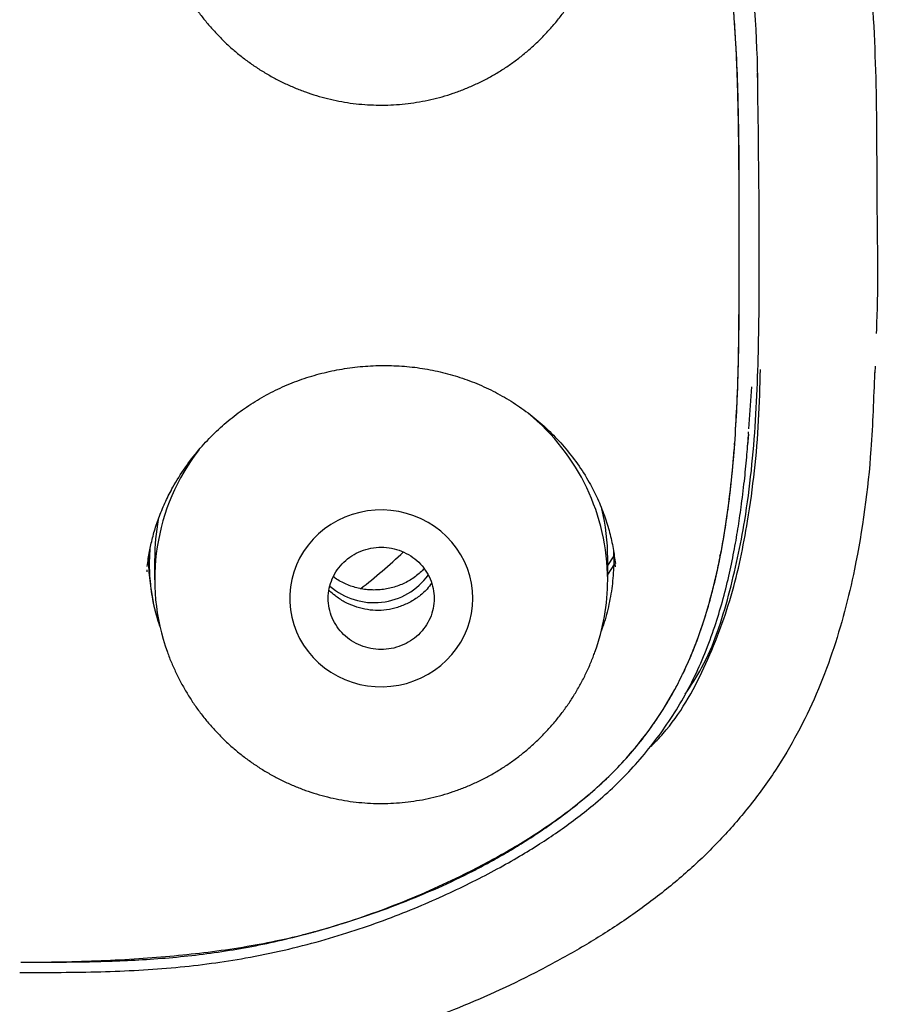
# Model space of a CAD drawing. Header units: millimetres. Extents: x 8 to 1937, y 12 to 2736.
# Tile 74 of 136: x 726 to 745, y 1834 to 1854. Entities that reach past the tile are written whole.
import ezdxf

# ---------------------------------------------------------------- set-up
doc = ezdxf.new("R2010")
doc.units = ezdxf.units.MM

msp = doc.modelspace()

# ---------------------------------------------------------------- linework, layer by layer
at = {"color": 7, "linetype": 'Continuous', "lineweight": 30}
for p, q in [((744.147, 1846.94), (744.152, 1847.075)), ((741.525, 1845.778), (741.584, 1846.647)), ((741.517, 1845.662), (741.497, 1845.435)), ((741.517, 1845.662), (741.521, 1845.714)), ((738.717, 1843.235), (738.722, 1842.954)), ((740.924, 1843.135), (740.948, 1843.212)), ((729.196, 1843.086), (729.196, 1842.645)), ((738.723, 1843.14), (738.594, 1842.938)), ((738.596, 1842.645), (738.596, 1843.086)), ((738.76, 1842.913), (738.75, 1842.979)), ((729.034, 1842.852), (729.032, 1842.81)), ((738.722, 1842.954), (738.596, 1842.761)), ((726.396, 1834.496), (726.418, 1834.496))]:
    msp.add_line(p, q, dxfattribs=at)
at = {"color": 7, "linetype": 'Continuous', "lineweight": 30, "flags": 128}
msp.add_lwpolyline([(735.796, 1842.258), (735.789, 1842.416), (735.768, 1842.573), (735.733, 1842.727), (735.685, 1842.878), (735.623, 1843.024), (735.549, 1843.164), (735.462, 1843.298), (735.363, 1843.424), (735.254, 1843.542), (735.135, 1843.65), (735.006, 1843.748), (734.87, 1843.834), (734.726, 1843.909), (734.576, 1843.972), (734.421, 1844.022), (734.262, 1844.059), (734.1, 1844.083), (733.937, 1844.093), (733.774, 1844.09), (733.611, 1844.073), (733.451, 1844.042), (733.294, 1843.999), (733.141, 1843.942), (732.994, 1843.873), (732.854, 1843.792), (732.721, 1843.7), (732.597, 1843.597), (732.483, 1843.484), (732.379, 1843.362), (732.286, 1843.232), (732.205, 1843.095), (732.137, 1842.951), (732.082, 1842.803), (732.04, 1842.65), (732.012, 1842.495), (731.998, 1842.337), (731.998, 1842.179), (732.012, 1842.022), (732.04, 1841.866), (732.082, 1841.714), (732.137, 1841.565), (732.205, 1841.422), (732.286, 1841.284), (732.379, 1841.154), (732.483, 1841.032), (732.597, 1840.919), (732.721, 1840.816), (732.854, 1840.724), (732.994, 1840.643), (733.141, 1840.574), (733.294, 1840.518), (733.451, 1840.474), (733.611, 1840.444), (733.774, 1840.427), (733.937, 1840.423), (734.1, 1840.434), (734.262, 1840.457), (734.421, 1840.494), (734.576, 1840.544), (734.726, 1840.607), (734.87, 1840.682), (735.006, 1840.769), (735.135, 1840.867), (735.254, 1840.975), (735.363, 1841.092), (735.462, 1841.218), (735.549, 1841.352), (735.623, 1841.493), (735.685, 1841.639), (735.733, 1841.79), (735.768, 1841.944), (735.789, 1842.1), (735.796, 1842.258)], dxfattribs=at)
at = {"color": 7, "linetype": 'Continuous', "lineweight": 30}
for centre, radius, start, end in [((734.117, 1842.626), 4.479, 0.2374, 50.6884), ((733.613, 1842.646), 4.416, 142.3244, 199.9212), ((734.204, 1843.086), 4.393, 0.005, 13.5436), ((733.586, 1843.086), 4.389, 169.3877, 179.9977), ((726.617, 1851.334), 11.213, 307.6521, 313.6311), ((733.749, 1843.559), 1.39, 228.7987, 324.1284), ((734.195, 1842.646), 4.401, 340.0074, 359.9842)]:
    msp.add_arc(centre, radius, start, end, dxfattribs=at)
for points, knots in [([(775.421, 1810.937), (775.882, 1812.165), (776.801, 1814.61), (777.784, 1818.38), (778.559, 1822.161), (779.143, 1825.953), (779.629, 1830.139), (779.984, 1834.718), (780.194, 1839.683), (780.289, 1845.231), (780.279, 1851.36), (780.267, 1858.09), (780.164, 1864.839), (779.844, 1871.617), (779.3, 1877.273), (778.63, 1881.796), (777.965, 1885.193), (777.086, 1888.577), (775.93, 1891.922), (774.513, 1894.999), (772.835, 1897.762), (770.942, 1900.177), (768.732, 1902.323), (766.293, 1904.177), (763.711, 1905.775), (760.59, 1907.378), (756.904, 1908.899), (752.654, 1910.268), (748.338, 1911.351), (743.972, 1912.178), (739.571, 1912.746), (735.16, 1913.071), (730.767, 1913.198), (726.396, 1913.208), (722.026, 1913.196), (717.633, 1913.068), (713.222, 1912.746), (708.821, 1912.179), (704.455, 1911.351), (700.139, 1910.27), (695.89, 1908.899), (692.203, 1907.378), (689.082, 1905.776), (686.5, 1904.179), (684.061, 1902.323), (681.851, 1900.179), (679.957, 1897.763), (678.28, 1894.999), (676.862, 1891.922), (675.707, 1888.578), (674.828, 1885.194), (674.162, 1881.796), (673.492, 1877.273), (672.948, 1871.617), (672.629, 1864.839), (672.526, 1858.09), (672.514, 1851.36), (672.504, 1844.78), (672.627, 1838.327), (672.974, 1832.002), (673.552, 1826.543), (674.271, 1821.958), (675.041, 1818.245), (676.015, 1814.544), (676.918, 1812.143), (677.372, 1810.937)], [0, 0, 0, 0, 0.01422, 0.028301, 0.042283, 0.056188, 0.070046, 0.088148, 0.106186, 0.124159, 0.148558, 0.172923, 0.197399, 0.221993, 0.24671, 0.259145, 0.27167, 0.284302, 0.297067, 0.309991, 0.320883, 0.3319, 0.342924, 0.353811, 0.364567, 0.375221, 0.391058, 0.40678, 0.422432, 0.438055, 0.453668, 0.469227, 0.484683, 0.500001, 0.515318, 0.530774, 0.546334, 0.561944, 0.577571, 0.59322, 0.608942, 0.624779, 0.635434, 0.646191, 0.657076, 0.668103, 0.679114, 0.690014, 0.702933, 0.7157, 0.728331, 0.740856, 0.753291, 0.778008, 0.802602, 0.827078, 0.851444, 0.875842, 0.898728, 0.921719, 0.944802, 0.958463, 0.9722, 0.986034, 1, 1, 1, 1]), ([(774.029, 1811.059), (774.405, 1812.046), (775.156, 1814.02), (776.018, 1817.06), (776.732, 1820.13), (777.303, 1823.225), (777.763, 1826.333), (778.197, 1830.046), (778.546, 1834.365), (778.768, 1839.286), (778.869, 1844.431), (778.874, 1849.796), (778.859, 1855.385), (778.801, 1860.977), (778.629, 1866.574), (778.274, 1872.171), (777.771, 1876.823), (777.206, 1880.529), (776.678, 1883.295), (776.02, 1886.039), (775.205, 1888.748), (774.198, 1891.399), (773.069, 1893.752), (771.852, 1895.795), (770.603, 1897.542), (769.188, 1899.168), (767.444, 1900.816), (765.342, 1902.424), (762.891, 1903.956), (760.154, 1905.378), (757.141, 1906.675), (753.864, 1907.831), (750.525, 1908.797), (747.139, 1909.593), (743.434, 1910.284), (739.408, 1910.813), (735.073, 1911.14), (730.734, 1911.272), (726.397, 1911.286), (722.06, 1911.271), (717.719, 1911.138), (713.384, 1910.813), (709.358, 1910.284), (705.653, 1909.594), (702.268, 1908.798), (698.929, 1907.83), (695.653, 1906.674), (692.639, 1905.379), (689.902, 1903.956), (687.451, 1902.424), (685.35, 1900.815), (683.605, 1899.169), (682.192, 1897.542), (680.942, 1895.795), (679.726, 1893.751), (678.596, 1891.399), (677.589, 1888.748), (676.774, 1886.04), (676.116, 1883.295), (675.588, 1880.529), (675.023, 1876.824), (674.52, 1872.171), (674.165, 1866.575), (673.992, 1860.978), (673.935, 1855.385), (673.92, 1849.796), (673.925, 1844.506), (674.019, 1839.51), (674.223, 1834.813), (674.582, 1830.12), (675.062, 1826.021), (675.612, 1822.517), (676.175, 1819.603), (676.868, 1816.712), (677.697, 1813.849), (678.408, 1811.989), (678.764, 1811.059)], [0, 0, 0, 0, 0.011709, 0.0234, 0.035079, 0.046745, 0.058401, 0.070053, 0.08835, 0.106637, 0.124908, 0.145647, 0.166375, 0.187119, 0.207887, 0.228673, 0.249479, 0.259892, 0.270315, 0.28075, 0.291198, 0.301658, 0.31213, 0.319994, 0.327864, 0.335737, 0.343609, 0.354092, 0.364563, 0.37502, 0.38755, 0.400066, 0.41258, 0.425091, 0.437599, 0.45323, 0.468841, 0.484431, 0.499999, 0.515569, 0.531166, 0.546782, 0.562408, 0.574915, 0.587424, 0.599934, 0.612454, 0.624987, 0.635443, 0.645912, 0.656393, 0.664263, 0.672136, 0.680006, 0.687871, 0.698343, 0.708803, 0.71925, 0.729685, 0.740108, 0.750521, 0.771326, 0.792113, 0.81288, 0.833624, 0.854353, 0.875091, 0.892532, 0.909986, 0.927451, 0.944927, 0.955919, 0.966921, 0.977933, 0.988958, 1, 1, 1, 1]), ([(726.396, 1867.792), (727.236, 1867.79), (728.904, 1867.787), (731.396, 1867.569), (733.634, 1867.11), (735.615, 1866.499), (737.34, 1865.798), (738.972, 1864.934), (740.462, 1863.867), (741.709, 1862.55), (742.677, 1861.029), (743.343, 1859.354), (743.811, 1857.399), (744.077, 1855.187), (744.183, 1852.745), (744.172, 1850.285), (744.209, 1848.617), (744.168, 1847.772), (744.167, 1847.75)], [0, 0, 0, 0, 0.077399, 0.153758, 0.230269, 0.287944, 0.34528, 0.402582, 0.459225, 0.515457, 0.571924, 0.628596, 0.68602, 0.763045, 0.840834, 0.91929, 0.99786, 1, 1, 1, 1]), ([(726.396, 1865.042), (725.671, 1865.042), (724.221, 1865.043), (722.05, 1864.888), (720.089, 1864.531), (718.35, 1864.043), (716.834, 1863.467), (715.38, 1862.76), (714.041, 1861.858), (712.926, 1860.696), (712.131, 1859.306), (711.626, 1857.795), (711.24, 1855.713), (711.092, 1854.059), (711.081, 1852.937), (711.08, 1852.869)], [0, 0, 0, 0, 0.094475, 0.188855, 0.283273, 0.354105, 0.424916, 0.495812, 0.566482, 0.637153, 0.707827, 0.778449, 0.849382, 0.990963, 1, 1, 1, 1]), ([(741.712, 1852.89), (741.712, 1852.949), (741.701, 1854.063), (741.553, 1855.71), (741.167, 1857.792), (740.663, 1859.304), (739.868, 1860.694), (738.752, 1861.855), (737.418, 1862.762), (735.961, 1863.467), (734.443, 1864.041), (732.358, 1864.629), (729.661, 1865.042), (727.485, 1865.042), (726.396, 1865.042)], [0, 0, 0, 0, 0.007977, 0.149721, 0.220735, 0.291442, 0.362204, 0.432959, 0.503633, 0.574667, 0.645634, 0.7165, 0.858181, 1, 1, 1, 1]), ([(726.418, 1834.709), (726.84, 1834.71), (727.683, 1834.711), (728.946, 1834.751), (730.203, 1834.862), (731.45, 1835.068), (732.785, 1835.398), (734.189, 1835.876), (735.48, 1836.448), (736.568, 1837.029), (737.459, 1837.593), (738.225, 1838.182), (738.856, 1838.786), (739.364, 1839.383), (739.807, 1840.026), (740.219, 1840.784), (740.568, 1841.664), (740.845, 1842.655), (741.069, 1843.828), (741.225, 1845.181), (741.307, 1846.71), (741.328, 1848.245), (741.325, 1849.844), (741.328, 1851.507), (741.295, 1853.232), (741.199, 1854.721), (741.051, 1855.97), (740.883, 1856.978), (740.64, 1857.971), (740.328, 1858.858), (739.947, 1859.628), (739.524, 1860.282), (739.027, 1860.887), (738.392, 1861.486), (737.609, 1862.049), (736.693, 1862.57), (735.576, 1863.088), (734.254, 1863.581), (732.727, 1864.008), (731.17, 1864.311), (729.591, 1864.485), (727.996, 1864.543), (726.93, 1864.544), (726.396, 1864.544)], [0, 0, 0, 0, 0.024906, 0.049746, 0.074517, 0.09932, 0.124308, 0.155638, 0.186893, 0.207788, 0.228681, 0.249507, 0.265131, 0.28078, 0.296418, 0.312016, 0.332817, 0.353692, 0.374499, 0.405554, 0.436697, 0.467924, 0.499157, 0.534095, 0.569015, 0.603947, 0.624587, 0.645281, 0.665923, 0.686483, 0.702101, 0.717782, 0.733483, 0.74919, 0.770118, 0.791068, 0.812016, 0.843428, 0.874758, 0.905892, 0.937096, 0.968517, 1, 1, 1, 1]), ([(726.418, 1834.709), (726.703, 1834.711), (727.26, 1834.714), (728.076, 1834.74), (728.854, 1834.781), (729.592, 1834.84), (730.314, 1834.918), (731.015, 1835.018), (731.669, 1835.137), (732.102, 1835.236), (732.334, 1835.294), (732.403, 1835.312), (732.472, 1835.331), (732.541, 1835.349), (732.608, 1835.368), (732.935, 1835.462), (733.509, 1835.641), (734.31, 1835.93), (735.072, 1836.246), (735.678, 1836.535), (736.142, 1836.78), (736.477, 1836.969), (736.803, 1837.165), (737.118, 1837.368), (737.424, 1837.577), (737.719, 1837.794), (738.004, 1838.018), (738.324, 1838.285), (738.671, 1838.605), (739.031, 1838.986), (739.306, 1839.32), (739.511, 1839.598), (739.657, 1839.811), (739.796, 1840.029), (739.927, 1840.252), (740.051, 1840.48), (740.206, 1840.79), (740.382, 1841.196), (740.568, 1841.707), (740.692, 1842.118), (740.77, 1842.413), (740.813, 1842.583), (740.853, 1842.756), (740.892, 1842.932), (740.929, 1843.111), (740.964, 1843.293), (740.997, 1843.478), (741.045, 1843.771), (741.105, 1844.183), (741.167, 1844.72), (741.225, 1845.348), (741.256, 1845.825), (741.273, 1846.14), (741.277, 1846.221), (741.281, 1846.301), (741.284, 1846.382), (741.288, 1846.464), (741.291, 1846.546), (741.294, 1846.628), (741.299, 1846.775), (741.305, 1847.002), (741.312, 1847.328), (741.317, 1847.704), (741.32, 1848.07), (741.323, 1848.415), (741.324, 1848.729), (741.325, 1849.063), (741.326, 1849.418), (741.326, 1849.876), (741.325, 1850.417), (741.322, 1851.021), (741.317, 1851.583), (741.31, 1852.104), (741.3, 1852.583), (741.288, 1853.02), (741.275, 1853.359), (741.264, 1853.612), (741.253, 1853.814), (741.24, 1854.036), (741.223, 1854.282), (741.203, 1854.532), (741.184, 1854.757), (741.165, 1854.954), (741.148, 1855.123), (741.13, 1855.29), (741.111, 1855.456), (741.091, 1855.619), (741.07, 1855.78), (741.025, 1856.102), (740.951, 1856.573), (740.829, 1857.179), (740.718, 1857.628), (740.632, 1857.935), (740.578, 1858.112), (740.522, 1858.284), (740.465, 1858.452), (740.405, 1858.615), (740.343, 1858.774), (740.231, 1859.043), (740.057, 1859.413), (739.797, 1859.87), (739.561, 1860.219), (739.367, 1860.473), (739.227, 1860.643), (739.082, 1860.809), (738.931, 1860.969), (738.774, 1861.124), (738.612, 1861.274), (738.363, 1861.487), (738.016, 1861.757), (737.557, 1862.073), (737.065, 1862.372), (736.54, 1862.654), (735.996, 1862.912), (735.434, 1863.15), (734.856, 1863.367), (734.322, 1863.547), (733.838, 1863.694), (733.524, 1863.783), (733.315, 1863.838), (733.217, 1863.864), (733.118, 1863.89), (733.019, 1863.915), (732.918, 1863.94), (732.817, 1863.965), (732.566, 1864.025), (732.151, 1864.115), (731.558, 1864.219), (730.926, 1864.308), (730.255, 1864.383), (729.55, 1864.443), (728.811, 1864.489), (728.039, 1864.521), (727.23, 1864.54), (726.678, 1864.543), (726.396, 1864.544)], [0, 0, 0, 0, 0.016812, 0.032868, 0.048174, 0.062742, 0.076581, 0.090979, 0.104532, 0.115781, 0.117208, 0.118625, 0.120032, 0.121428, 0.122813, 0.124189, 0.141527, 0.158301, 0.174547, 0.190308, 0.19802, 0.205629, 0.21314, 0.220561, 0.227897, 0.235157, 0.242348, 0.249477, 0.26002, 0.270448, 0.28081, 0.285983, 0.291159, 0.296343, 0.301543, 0.306764, 0.312012, 0.322517, 0.333517, 0.345049, 0.348553, 0.352107, 0.355712, 0.359368, 0.363076, 0.366837, 0.37065, 0.374517, 0.384991, 0.395981, 0.407494, 0.423498, 0.42512, 0.426751, 0.428391, 0.430039, 0.431697, 0.433364, 0.43504, 0.436724, 0.442315, 0.448933, 0.456578, 0.46525, 0.471226, 0.477607, 0.484394, 0.491586, 0.499183, 0.512271, 0.52451, 0.5359, 0.546442, 0.556137, 0.564984, 0.572986, 0.576765, 0.580322, 0.585256, 0.590262, 0.595313, 0.600458, 0.60393, 0.607365, 0.610763, 0.614124, 0.617448, 0.620736, 0.623987, 0.637176, 0.649642, 0.661405, 0.665213, 0.668946, 0.672604, 0.676188, 0.679701, 0.683143, 0.686516, 0.697307, 0.707881, 0.718298, 0.722731, 0.727152, 0.731566, 0.735978, 0.740394, 0.744818, 0.749256, 0.760055, 0.771159, 0.782605, 0.794429, 0.806662, 0.818475, 0.83069, 0.843327, 0.851907, 0.860683, 0.86268, 0.864687, 0.866705, 0.868733, 0.870771, 0.872819, 0.874878, 0.886061, 0.897929, 0.910497, 0.923779, 0.937786, 0.952258, 0.967447, 0.983359, 1, 1, 1, 1]), ([(729.463, 1855.631), (729.469, 1855.612), (729.502, 1855.515), (729.573, 1855.346), (729.676, 1855.124), (729.791, 1854.908), (729.916, 1854.698), (730.052, 1854.495), (730.197, 1854.3), (730.352, 1854.112), (730.517, 1853.933), (730.689, 1853.763), (730.87, 1853.601), (731.059, 1853.45), (731.255, 1853.308), (731.458, 1853.177), (731.666, 1853.057), (731.881, 1852.947), (732.101, 1852.849), (732.325, 1852.762), (732.553, 1852.687), (732.785, 1852.624), (733.019, 1852.572), (733.256, 1852.533), (733.495, 1852.506), (733.734, 1852.492), (733.975, 1852.49), (734.215, 1852.5), (734.454, 1852.523), (734.692, 1852.558), (734.929, 1852.605), (735.162, 1852.664), (735.393, 1852.736), (735.62, 1852.82), (735.843, 1852.915), (736.06, 1853.022), (736.273, 1853.14), (736.479, 1853.269), (736.678, 1853.408), (736.871, 1853.559), (737.056, 1853.719), (737.232, 1853.888), (737.4, 1854.067), (737.559, 1854.254), (737.708, 1854.449), (737.847, 1854.652), (737.975, 1854.862), (738.093, 1855.078), (738.199, 1855.301), (738.278, 1855.485), (738.318, 1855.597), (738.33, 1855.631)], [0, 0, 0, 0, 0.005236, 0.026479, 0.047692, 0.068874, 0.090024, 0.11114, 0.132222, 0.153268, 0.17428, 0.195255, 0.216195, 0.237101, 0.257974, 0.278814, 0.299624, 0.320406, 0.341163, 0.361898, 0.382614, 0.403315, 0.424005, 0.444689, 0.465371, 0.486055, 0.506747, 0.527451, 0.548171, 0.56891, 0.589672, 0.610461, 0.631281, 0.652134, 0.673022, 0.693948, 0.714912, 0.735915, 0.756958, 0.778039, 0.799158, 0.820315, 0.841506, 0.862731, 0.883986, 0.90527, 0.92658, 0.947913, 0.969266, 0.990635, 1, 1, 1, 1]), ([(740.207, 1840.269), (740.324, 1840.449), (740.737, 1841.081), (741.129, 1842.316), (741.499, 1844.034), (741.688, 1845.944), (741.744, 1848.014), (741.743, 1850.416), (741.721, 1852.129), (741.707, 1853.155)], [0, 0, 0, 0, 0.048477, 0.170739, 0.291559, 0.450464, 0.608261, 0.76519, 1, 1, 1, 1]), ([(729.043, 1842.917), (729.05, 1842.974), (729.068, 1843.124), (729.116, 1843.373), (729.191, 1843.666), (729.294, 1843.969), (729.422, 1844.271), (729.594, 1844.609), (729.818, 1844.966), (730.098, 1845.33), (730.398, 1845.654), (730.718, 1845.944), (731.057, 1846.202), (731.418, 1846.431), (731.799, 1846.628), (732.197, 1846.791), (732.609, 1846.919), (733.031, 1847.013), (733.46, 1847.071), (733.892, 1847.095), (734.324, 1847.083), (734.752, 1847.035), (735.174, 1846.952), (735.584, 1846.832), (735.982, 1846.677), (736.364, 1846.487), (736.73, 1846.264), (737.076, 1846.009), (737.4, 1845.722), (737.701, 1845.403), (737.977, 1845.051), (738.206, 1844.689), (738.39, 1844.327), (738.532, 1843.978), (738.638, 1843.63), (738.712, 1843.296), (738.741, 1843.082), (738.755, 1842.978)], [0, 0, 0, 0, 0.0127902, 0.0339006, 0.0561431, 0.0795333, 0.1036997, 0.1273595, 0.1616268, 0.1944715, 0.2259144, 0.2561913, 0.2863302, 0.3164709, 0.3466373, 0.3768329, 0.4070635, 0.4373303, 0.4676235, 0.4979239, 0.5282101, 0.5584637, 0.5886745, 0.6188467, 0.6490012, 0.6792995, 0.7098251, 0.7405865, 0.7715866, 0.8030245, 0.8354065, 0.8687822, 0.896192, 0.9240588, 0.9509857, 0.9762827, 1, 1, 1, 1]), ([(744.132, 1846.943), (744.114, 1846.41), (744.068, 1845.043), (743.806, 1843.087), (743.292, 1841.108), (742.702, 1839.718), (742.078, 1838.672), (741.54, 1837.931), (740.93, 1837.228), (740.265, 1836.587), (739.548, 1836.002), (738.794, 1835.468), (738.009, 1834.982), (736.927, 1834.389), (735.52, 1833.741), (733.571, 1833.044), (731.342, 1832.516), (728.862, 1832.269), (727.206, 1832.266), (726.385, 1832.264)], [0, 0, 0, 0, 0.062165, 0.159416, 0.229282, 0.299555, 0.333323, 0.369568, 0.40456, 0.439778, 0.47488, 0.5099, 0.54462, 0.579563, 0.649772, 0.719688, 0.813199, 0.907451, 1, 1, 1, 1]), ([(739.496, 1839.188), (739.581, 1839.275), (740.042, 1839.749), (740.631, 1840.805), (741.196, 1842.296), (741.555, 1844.026), (741.728, 1845.601), (741.756, 1846.654), (741.765, 1847.008)], [0, 0, 0, 0, 0.043505, 0.235062, 0.42724, 0.618259, 0.872072, 1, 1, 1, 1]), ([(741.257, 1846.019), (741.258, 1846.029), (741.268, 1846.103), (741.273, 1846.177), (741.278, 1846.241)], [0, 0, 0, 0, 0.13747, 1, 1, 1, 1]), ([(726.418, 1834.496), (726.698, 1834.497), (727.251, 1834.497), (728.069, 1834.51), (728.861, 1834.54), (729.628, 1834.596), (730.366, 1834.68), (731.117, 1834.797), (731.874, 1834.952), (732.633, 1835.146), (733.348, 1835.365), (734.021, 1835.601), (734.653, 1835.851), (735.243, 1836.11), (735.79, 1836.373), (736.295, 1836.636), (736.757, 1836.897), (737.176, 1837.154), (737.563, 1837.412), (737.934, 1837.681), (738.315, 1837.981), (738.702, 1838.321), (739.088, 1838.71), (739.453, 1839.132), (739.792, 1839.586), (740.103, 1840.069), (740.38, 1840.581), (740.619, 1841.118), (740.817, 1841.657), (740.98, 1842.192), (741.11, 1842.709), (741.216, 1843.212), (741.299, 1843.69), (741.371, 1844.179), (741.432, 1844.675), (741.482, 1845.171), (741.505, 1845.487), (741.516, 1845.636)], [0, 0, 0, 0, 0.039235, 0.077352, 0.114324, 0.15015, 0.18481, 0.218311, 0.256371, 0.292956, 0.327941, 0.361083, 0.392997, 0.423121, 0.451493, 0.478181, 0.50317, 0.526017, 0.547357, 0.56874, 0.590511, 0.615756, 0.6416, 0.668002, 0.694905, 0.722248, 0.749969, 0.778056, 0.806573, 0.832487, 0.858558, 0.883401, 0.906653, 0.928383, 0.954678, 0.978546, 1, 1, 1, 1]), ([(741.224, 1845.433), (741.225, 1845.438), (741.227, 1845.454), (741.229, 1845.47), (741.23, 1845.48)], [0, 0, 0, 0, 0.339109, 1, 1, 1, 1]), ([(729.306, 1841.678), (729.284, 1841.747), (729.225, 1841.924), (729.161, 1842.217), (729.106, 1842.591), (729.083, 1842.955), (729.099, 1843.205), (729.106, 1843.303)], [0, 0, 0, 0, 0.132375, 0.338208, 0.544241, 0.821316, 1, 1, 1, 1]), ([(734.99, 1842.152), (734.994, 1842.221), (735, 1842.36), (734.954, 1842.566), (734.873, 1842.76), (734.753, 1842.934), (734.601, 1843.083), (734.42, 1843.198), (734.22, 1843.279), (734.008, 1843.321), (733.791, 1843.322), (733.578, 1843.28), (733.377, 1843.201), (733.197, 1843.086), (733.043, 1842.939), (732.923, 1842.764), (732.839, 1842.57), (732.796, 1842.365), (732.795, 1842.156), (732.838, 1841.951), (732.92, 1841.757), (733.039, 1841.582), (733.192, 1841.434), (733.373, 1841.318), (733.573, 1841.237), (733.785, 1841.195), (734.002, 1841.194), (734.214, 1841.236), (734.415, 1841.315), (734.596, 1841.43), (734.75, 1841.577), (734.869, 1841.752), (734.956, 1841.946), (734.979, 1842.083), (734.99, 1842.152)], [0, 0, 0, 0, 0.0310609, 0.062447, 0.0939092, 0.1249314, 0.1561042, 0.1874026, 0.2188017, 0.2499252, 0.2809793, 0.3124157, 0.3438063, 0.374919, 0.4059881, 0.4373492, 0.4688226, 0.4998487, 0.5310309, 0.5623225, 0.5937261, 0.6248499, 0.6559126, 0.6873482, 0.7187395, 0.7498615, 0.7809286, 0.8122976, 0.8437779, 0.8748015, 0.9059911, 0.9372783, 0.9687958, 1, 1, 1, 1]), ([(738.723, 1843.19), (738.723, 1843.165), (738.725, 1843.087), (738.723, 1843.008), (738.722, 1842.954)], [0, 0, 0, 0, 0.317785, 1, 1, 1, 1]), ([(729.307, 1841.673), (729.283, 1841.746), (729.223, 1841.93), (729.147, 1842.268), (729.092, 1842.68), (729.069, 1842.98), (729.078, 1843.128), (729.078, 1843.129)], [0, 0, 0, 0, 0.154184, 0.391877, 0.70015, 0.997991, 1, 1, 1, 1]), ([(734.787, 1842.872), (734.776, 1842.86), (734.736, 1842.816), (734.658, 1842.749), (734.554, 1842.671), (734.442, 1842.604), (734.324, 1842.547), (734.201, 1842.5), (734.074, 1842.466), (733.945, 1842.442), (733.813, 1842.431), (733.681, 1842.431), (733.55, 1842.443), (733.421, 1842.467), (733.294, 1842.502), (733.172, 1842.548), (733.055, 1842.606), (732.966, 1842.658), (732.918, 1842.694), (732.905, 1842.704)], [0, 0, 0, 0, 0.024434, 0.088278, 0.152011, 0.215642, 0.27918, 0.342638, 0.406028, 0.469363, 0.532659, 0.595928, 0.659185, 0.722441, 0.785709, 0.849005, 0.912344, 0.975741, 1, 1, 1, 1]), ([(738.722, 1842.954), (738.714, 1842.807), (738.697, 1842.514), (738.614, 1842.081), (738.534, 1841.768), (738.469, 1841.605), (738.459, 1841.579)], [0, 0, 0, 0, 0.314191, 0.626678, 0.940329, 1, 1, 1, 1]), ([(734.943, 1842.576), (734.913, 1842.533), (734.837, 1842.425), (734.67, 1842.282), (734.463, 1842.155), (734.24, 1842.065), (734.011, 1842.014), (733.782, 1842.002), (733.556, 1842.028), (733.337, 1842.089), (733.127, 1842.182), (732.957, 1842.297), (732.855, 1842.383), (732.818, 1842.426), (732.814, 1842.43)], [0, 0, 0, 0, 0.066788, 0.169044, 0.269426, 0.36752, 0.462961, 0.555843, 0.647388, 0.740057, 0.83411, 0.928979, 0.992781, 1, 1, 1, 1]), ([(729.463, 1841.142), (729.469, 1841.123), (729.502, 1841.026), (729.573, 1840.857), (729.676, 1840.635), (729.791, 1840.419), (729.916, 1840.209), (730.052, 1840.006), (730.197, 1839.811), (730.352, 1839.623), (730.517, 1839.444), (730.689, 1839.274), (730.87, 1839.113), (731.059, 1838.961), (731.255, 1838.82), (731.458, 1838.688), (731.666, 1838.568), (731.881, 1838.458), (732.101, 1838.36), (732.325, 1838.273), (732.553, 1838.198), (732.785, 1838.135), (733.019, 1838.084), (733.256, 1838.044), (733.495, 1838.018), (733.734, 1838.003), (733.975, 1838.001), (734.215, 1838.011), (734.454, 1838.034), (734.692, 1838.069), (734.929, 1838.116), (735.162, 1838.176), (735.393, 1838.247), (735.62, 1838.331), (735.843, 1838.426), (736.06, 1838.533), (736.273, 1838.651), (736.479, 1838.78), (736.678, 1838.92), (736.871, 1839.07), (737.056, 1839.23), (737.232, 1839.399), (737.4, 1839.578), (737.559, 1839.765), (737.708, 1839.96), (737.847, 1840.163), (737.975, 1840.373), (738.093, 1840.589), (738.199, 1840.812), (738.278, 1840.996), (738.318, 1841.108), (738.33, 1841.142)], [0, 0, 0, 0, 0.005236, 0.026479, 0.047692, 0.068874, 0.090024, 0.11114, 0.132222, 0.153268, 0.17428, 0.195255, 0.216195, 0.237101, 0.257974, 0.278814, 0.299624, 0.320406, 0.341163, 0.361898, 0.382614, 0.403315, 0.424005, 0.444689, 0.465371, 0.486055, 0.506747, 0.527451, 0.548171, 0.56891, 0.589672, 0.610461, 0.631281, 0.652134, 0.673022, 0.693948, 0.714912, 0.735915, 0.756958, 0.778039, 0.799158, 0.820315, 0.841506, 0.862731, 0.883986, 0.90527, 0.92658, 0.947913, 0.969266, 0.990635, 1, 1, 1, 1])]:
    msp.add_open_spline(points, degree=3, knots=knots, dxfattribs=at)

doc.saveas('drawing.dxf')
